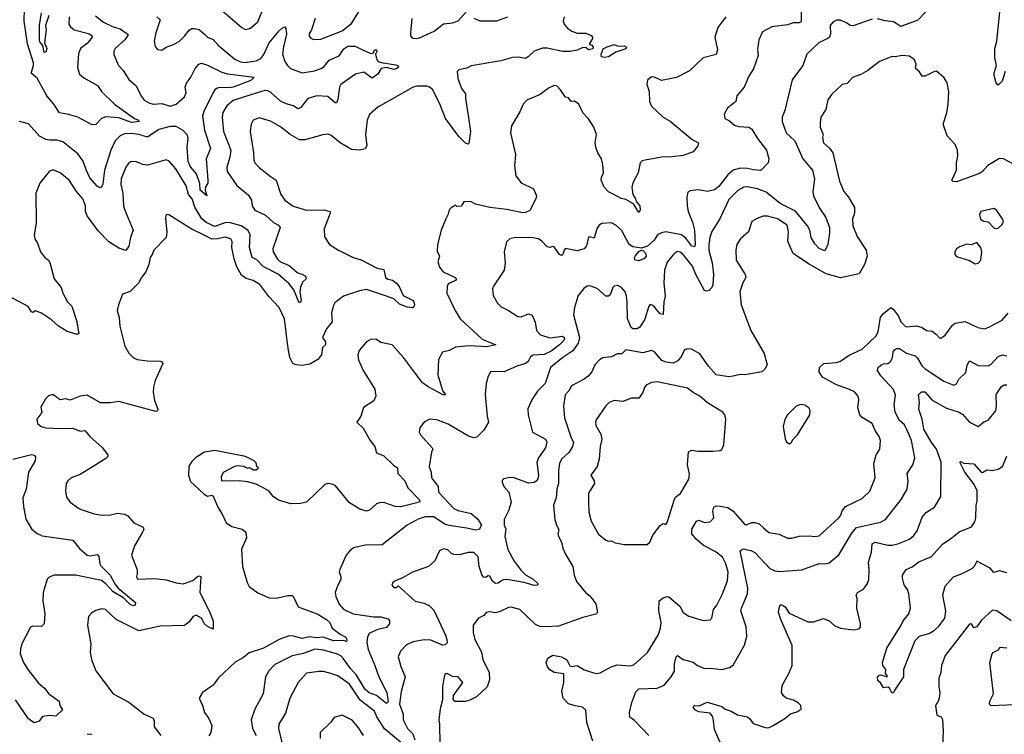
# Model space of a CAD drawing. Extents: x 1954683 to 2060285, y 904798 to 1016299.
# Tile 4 of 256: x 1958903 to 1965778, y 909893 to 914886. Entities that reach past the tile are written whole.
import ezdxf

# ---------------------------------------------------------------- set-up
doc = ezdxf.new("R2010")
doc.units = 0

msp = doc.modelspace()

# ---------------------------------------------------------------- linework, layer by layer
at = {"layer": '0CON10XD'}
for points in [[(1959247.8, 914905), (1959247.1, 914855), (1959257.8, 914835), (1959282.9, 914815), (1959385, 914789.2), (1959406.9, 914775), (1959410.6, 914765), (1959377, 914723), (1959327.3, 914685), (1959312.9, 914647.1), (1959307, 914553), (1959322.2, 914505), (1959350.7, 914480.7), (1959445.9, 914425.9), (1959474.7, 914384.7), (1959565.3, 914295.3), (1959704, 914195), (1959732.5, 914185), (1959737.5, 914175), (1959685, 914168.8), (1959595, 914199.4), (1959505, 914207.2), (1959474.7, 914195.3), (1959435, 914153.3), (1959410.4, 914150.4), (1959310, 914205), (1959245, 914224.3), (1959181.2, 914235), (1959142.9, 914295), (1959093.6, 914353.6), (1959025, 914477.8), (1958983.3, 914513.3), (1959000, 914565), (1959000, 914585), (1958957.3, 914717.3), (1958933.7, 914875), (1958936.7, 914965)], [(1960291.3, 914971.3), (1960455, 914831.2), (1960475, 914820), (1960485, 914816.7), (1960515, 914826.2), (1960565, 914871.2), (1960601.7, 914958.3)], [(1964358.9, 914985), (1964358.8, 914871.2), (1964346, 914864), (1964305, 914863.3), (1964265, 914849.4), (1964155, 914836.9), (1964089.7, 914800.3), (1964064.2, 914745), (1964054.4, 914675), (1964058.1, 914635), (1964026.8, 914543.2), (1963995, 914491.2), (1963961.4, 914415), (1963911.2, 914355), (1963903.3, 914315), (1963845, 914267.5), (1963822, 914225), (1963826.7, 914195), (1963858.8, 914178.8), (1963895, 914148), (1963925, 914139.4), (1963995, 914134.3), (1964015, 914121.4), (1964055.6, 914055), (1964116.9, 913975), (1964132.7, 913915), (1964129.6, 913885), (1964076.9, 913833.1), (1964026.5, 913836.5), (1963985, 913847.1), (1963935, 913847.8), (1963885, 913833.8), (1963846.8, 913803.2), (1963785, 913721.5), (1963755, 913697.5), (1963705.4, 913684.6), (1963642.3, 913697.7), (1963585, 913690.8), (1963568.6, 913681.4), (1963560.6, 913645), (1963562.5, 913585), (1963569.5, 913545), (1963601.3, 913471.3), (1963614.6, 913414.6), (1963620.3, 913315), (1963615, 913298.1), (1963595, 913304.7), (1963555, 913360), (1963525, 913382.9), (1963415, 913403.2), (1963385, 913397.8), (1963357.1, 913382.9), (1963332.5, 913345), (1963286.6, 913303.4), (1963245, 913290.4), (1963185, 913298.7), (1963158.2, 913315), (1963104.3, 913415), (1963065, 913450.8), (1963035, 913465.8), (1962968.8, 913461.2), (1962949.5, 913450.5), (1962932.5, 913425), (1962915, 913360), (1962885, 913368.8), (1962874.2, 913365.8), (1962860, 913305), (1962845, 913286), (1962795, 913272.2), (1962715, 913288.1), (1962705, 913276.2), (1962695.4, 913245), (1962685, 913238.5), (1962671.6, 913245), (1962635, 913298.1), (1962625, 913300.6), (1962605, 913293.3), (1962585, 913298.1), (1962549.1, 913339.1), (1962525, 913354.4), (1962485, 913361.1), (1962365, 913363.8), (1962325, 913353.8), (1962303.3, 913335), (1962286, 913265), (1962292.9, 913185), (1962285.6, 913135), (1962210.8, 913025), (1962204.2, 913005), (1962208.3, 912958.3), (1962239.2, 912905), (1962265, 912879.4), (1962316, 912855), (1962381.7, 912811.7), (1962405, 912810.8), (1962455, 912831.4), (1962480.9, 912820.9), (1962502.4, 912772.4), (1962511.4, 912715), (1962539.2, 912685), (1962605, 912662.7), (1962693.8, 912673.8), (1962705, 912666.7), (1962707.4, 912657.4), (1962702.7, 912645), (1962671.8, 912615), (1962615, 912569.5), (1962565, 912547.8), (1962487.2, 912542.8), (1962470.3, 912529.7), (1962452.7, 912497.3), (1962435, 912483.3), (1962375, 912466.5), (1962285, 912426.9), (1962192.3, 912427.7), (1962173.8, 912395), (1962161.2, 912345), (1962153.1, 912266.9), (1962167.8, 912115), (1962177.5, 912075), (1962145, 912017.8), (1962095, 911970.2), (1962075, 911965.3), (1962036.4, 911976.4), (1961895, 912060), (1961815, 912090.8), (1961765, 912095.8), (1961726.7, 912075), (1961696, 912034), (1961692.5, 912005), (1961702.5, 911985), (1961782.9, 911895), (1961786.9, 911885), (1961779.4, 911865), (1961761.7, 911761.7), (1961776.5, 911725), (1961777.7, 911685), (1961824.2, 911625), (1961828.2, 911585), (1961935, 911472), (1961965, 911455.9), (1962055, 911435.6), (1962098.8, 911398.8), (1962127.1, 911355), (1962111.2, 911325), (1962085, 911320), (1962025.8, 911334.2), (1961901.2, 911351.2), (1961875, 911360), (1961795, 911411.6), (1961735, 911413.3), (1961684.3, 911395.7), (1961608.6, 911355), (1961435, 911216.9), (1961315, 911214.3), (1961234.2, 911195.8), (1961205, 911173.3), (1961183.8, 911145), (1961138, 911045), (1961134, 911025), (1961145.7, 910995), (1961145.6, 910975), (1961123.5, 910935), (1961106.9, 910885), (1961111.5, 910855), (1961135, 910802.5), (1961165, 910767.5), (1961232, 910735), (1961375, 910713.3), (1961425, 910713.6), (1961475, 910700), (1961485.6, 910685), (1961485.6, 910664.4), (1961465, 910638.9), (1961405, 910624.6), (1961345, 910599.4), (1961331.5, 910575), (1961326, 910535), (1961335.3, 910485), (1961383.6, 910375), (1961410.3, 910295), (1961466.1, 910185), (1961475, 910120), (1961465, 910109.4), (1961395, 910165.4), (1961343.1, 910183.1), (1961315, 910206.9), (1961255, 910306.8), (1961212.2, 910352.2), (1961165, 910421.6), (1961145, 910441.6), (1961115.2, 910455.2), (1961025, 910480.4), (1960965, 910487.5), (1960885, 910458.7), (1960805, 910442.3), (1960685, 910381.1), (1960642.1, 910337.9), (1960618.9, 910295), (1960602.2, 910175), (1960545, 910070), (1960520, 909995), (1960527.9, 909935), (1960554.4, 909885)], [(1960965.6, 914895), (1960940, 914815), (1960923.4, 914786.6), (1960925, 914771.2), (1960935, 914757.1), (1960955, 914748.6), (1961005, 914750.8), (1961155, 914808.6), (1961220.2, 914859.8), (1961295, 914978)], [(1965782.5, 914525), (1965762.8, 914457.2), (1965735, 914427.5), (1965721.2, 914445), (1965707, 914497), (1965706.7, 914515), (1965722.5, 914565), (1965712.1, 914622.1), (1965711.5, 914685), (1965725.4, 914735), (1965750, 914985)], [(1959860, 914905), (1959884, 914885), (1959852.9, 914795), (1959842.5, 914735), (1959848.3, 914698.3), (1959865, 914677.5), (1959895, 914672.5), (1959925.8, 914694.2), (1959977.9, 914712.1), (1960016.4, 914733.6), (1960055, 914770), (1960087.4, 914812.6), (1960105, 914823.5), (1960125, 914825.4), (1960157.5, 914817.5), (1960194.6, 914785), (1960215, 914764.7), (1960255, 914746.9), (1960292.9, 914702.9), (1960405, 914609.2), (1960445, 914590.9), (1960475, 914585.9), (1960555, 914599.3), (1960586.2, 914613.8), (1960607.6, 914642.4), (1960645, 914724.6), (1960715, 914808.1), (1960735, 914827.1), (1960755, 914836), (1960762, 914825), (1960767.1, 914785), (1960744.7, 914695.3), (1960738.9, 914645), (1960754.6, 914595), (1960772.5, 914565), (1960794.7, 914544.7), (1960875, 914513.9), (1960962.4, 914527.6), (1961012.3, 914547.7), (1961029.9, 914560.1), (1961065, 914602.2), (1961135, 914633.5), (1961167.2, 914682.8), (1961195, 914701.6), (1961245, 914700.8), (1961296.5, 914675), (1961355, 914648.8), (1961372.5, 914655), (1961380, 914675), (1961395, 914676.2), (1961397, 914663), (1961386.7, 914645), (1961396.2, 914605), (1961406, 914595), (1961426.1, 914586.1), (1961530.6, 914570.6), (1961544.3, 914565), (1961547.5, 914555), (1961536.1, 914543.9), (1961515, 914537.5), (1961465, 914553.1), (1961427.5, 914545), (1961403.3, 914505), (1961365, 914478), (1961305, 914520), (1961248, 914505), (1961145, 914434.2), (1961136.7, 914415), (1961125, 914327.5), (1961115, 914306.2), (1961105, 914304), (1961055, 914350.5), (1960977.5, 914355), (1960915.8, 914335), (1960865, 914269.4), (1960845, 914263.5), (1960814.7, 914284.7), (1960765, 914298.2), (1960725, 914317.2), (1960655, 914378.5), (1960635, 914389.3), (1960615, 914391.1), (1960525, 914363.2), (1960395, 914321.1), (1960350, 914285), (1960322.1, 914237.9), (1960318.2, 914205), (1960327.1, 914105), (1960376.7, 913975), (1960370.8, 913925), (1960349.1, 913855), (1960352.9, 913825), (1960418.7, 913728.7), (1960500.2, 913660.2), (1960522.7, 913625), (1960527.3, 913585), (1960544.3, 913554.3), (1960619.9, 913519.9), (1960675, 913468.5), (1960709.5, 913449.5), (1960721.9, 913435), (1960671.5, 913285), (1960673.8, 913265), (1960703.8, 913213.8), (1960724.7, 913194.7), (1960785, 913168.5), (1960840.8, 913120.8), (1960883.9, 913103.9), (1960898.8, 913095), (1960903.6, 913076.4), (1960878.8, 913051.2), (1960863.6, 913016.4), (1960860, 912985), (1960867.5, 912925), (1960865, 912913.3), (1960855, 912908.8), (1960817.8, 912997.8), (1960785, 913040), (1960707.2, 913107.2), (1960602.8, 913162.8), (1960558.9, 913208.9), (1960525.4, 913225.4), (1960507.1, 913295), (1960512.8, 913385), (1960497.3, 913415), (1960449.6, 913445), (1960365, 913468.1), (1960335, 913467.1), (1960265, 913441.5), (1960205, 913469.4), (1960174.9, 913494.9), (1960126.8, 913576.8), (1960106.6, 913635), (1960082.8, 913665), (1960065, 913725.6), (1959993.8, 913845), (1959948.1, 913898.1), (1959925, 913906.9), (1959795, 913868.8), (1959760, 913875), (1959715, 913894.4), (1959677.9, 913892.1), (1959660.6, 913879.4), (1959645, 913855.8), (1959612.2, 913775), (1959609.1, 913735), (1959623.1, 913675), (1959628.9, 913585), (1959636.5, 913555), (1959695.6, 913415), (1959677.1, 913365), (1959665, 913303.3), (1959645, 913274), (1959595, 913290), (1959525, 913333.3), (1959451.3, 913411.3), (1959374.4, 913515), (1959362.9, 913545), (1959362.7, 913585), (1959344.4, 913635), (1959299.4, 913685), (1959249.2, 913765), (1959187, 913817), (1959135, 913836.2), (1959110, 913825), (1959043.3, 913745), (1959016.2, 913675), (1959018.6, 913465), (1959003.4, 913383.4), (1959008.6, 913355), (1959028, 913325), (1959048, 913265), (1959075.8, 913225.8), (1959105, 913206.2), (1959115, 913190), (1959143.1, 913075), (1959191.9, 913015), (1959204.2, 912975), (1959237.1, 912915), (1959266.7, 912885), (1959299.2, 912785), (1959316.4, 912693.6), (1959305, 912687.5), (1959235, 912708), (1959174.6, 912744.6), (1959125, 912788), (1959055, 912835.8), (1959015, 912852.5), (1958995, 912841.4), (1958985, 912844.3), (1958962.6, 912882.6), (1958827.5, 912955)], [(1959433.1, 914913.1), (1959489.1, 914869.1), (1959556.7, 914836.7), (1959605, 914822.9), (1959657.8, 914785), (1959659.5, 914775), (1959638.5, 914745), (1959570.6, 914685), (1959561.4, 914665), (1959561.7, 914641.7), (1959592.9, 914565), (1959625, 914530), (1959665, 914469.2), (1959716.9, 914425), (1959752.4, 914352.4), (1959773.5, 914323.5), (1959804.1, 914304.1), (1959834.7, 914294.7), (1959895, 914299.5), (1959955, 914281.2), (1959995, 914296.8), (1960055, 914347.5), (1960066.1, 914375), (1960059, 914415), (1960067, 914443), (1960098.2, 914485), (1960127.8, 914545), (1960155, 914575.7), (1960171.9, 914581.9), (1960215, 914569.2), (1960315, 914520), (1960355, 914507.3), (1960540, 914485), (1960517.8, 914462.2), (1960394.2, 914415), (1960365, 914408.9), (1960305, 914411.7), (1960283, 914407), (1960266.4, 914395), (1960255, 914376.9), (1960188.3, 914245), (1960178.9, 914215), (1960193.3, 914115), (1960234.5, 913985.5), (1960205.4, 913915), (1960218, 913765), (1960215.9, 913744.1), (1960200.7, 913719.3), (1960198, 913695), (1960210, 913655), (1960163.6, 913695), (1960160.6, 913740.6), (1960138.8, 913808.8), (1960095, 913857.9), (1960080, 913895), (1960073.2, 913995), (1960080.2, 914055), (1960075, 914079.4), (1960045, 914111.8), (1959995, 914139.3), (1959955, 914139.5), (1959875, 914119.7), (1959795, 914064.6), (1959735, 914084.6), (1959685, 914090), (1959635, 914088.5), (1959606, 914074), (1959571.1, 914038.9), (1959540.9, 913975), (1959494.7, 913835), (1959483.9, 913736.1), (1959475, 913716.2), (1959465, 913710.8), (1959445, 913723.1), (1959392.2, 913782.2), (1959366.8, 913836.8), (1959347.8, 913897.8), (1959309.4, 913949.4), (1959205, 914032.2), (1959165.4, 914045.4), (1959115, 914044.5), (1959085, 914049.6), (1959041.2, 914071.2), (1958965, 914158.8), (1958902.5, 914175)], [(1959107.8, 914915), (1959084.6, 914845.4), (1959088, 914815), (1959076.9, 914725), (1959092.5, 914685), (1959085, 914658.8), (1959075, 914656), (1959066.2, 914705), (1959045, 914732.2), (1959042.5, 914745), (1959041.6, 914845), (1959056.9, 914935)], [(1963833.3, 914906.7), (1963778.7, 914831.3), (1963757.1, 914765), (1963775.6, 914675), (1963766.9, 914643.1), (1963675, 914620.6), (1963580.3, 914529.7), (1963488.8, 914481.2), (1963385, 914461.2), (1963335, 914483.8), (1963315, 914486), (1963287, 914463), (1963282.9, 914435), (1963297.1, 914385), (1963300, 914315), (1963315, 914281.2), (1963395, 914206), (1963445, 914176), (1963598.3, 914048.3), (1963642, 914025), (1963637.1, 914005), (1963605, 913963.3), (1963535, 913936.1), (1963457.9, 913927.9), (1963385, 913925.7), (1963270, 913905), (1963250, 913900), (1963236.2, 913885), (1963220.8, 913815), (1963183.1, 913746.9), (1963177.1, 913715), (1963183.8, 913663.8), (1963202.5, 913635), (1963207.1, 913615), (1963233.5, 913585), (1963234.4, 913555.6), (1963225, 913538.8), (1963188.9, 913598.9), (1963135, 913630), (1963105, 913636.7), (1963015, 913684.4), (1962984.2, 913715), (1962964.2, 913765.8), (1962966, 913785), (1962980, 913815), (1962975.6, 913875), (1962964.4, 913915), (1962939.2, 913955), (1962925.4, 913995), (1962921.2, 914028.8), (1962930, 914085), (1962912.5, 914135), (1962875, 914193.8), (1962835.7, 914235), (1962806.6, 914296.6), (1962775.8, 914315.8), (1962754.3, 914314.3), (1962735, 914340), (1962714.4, 914344.4), (1962678.1, 914395), (1962655, 914421.2), (1962634.2, 914425.8), (1962595, 914407.5), (1962536.4, 914363.6), (1962445, 914323.8), (1962418.8, 914295), (1962395, 914242.5), (1962336, 914145), (1962330.8, 914095), (1962366.1, 913943.9), (1962358, 913865), (1962367.1, 913795), (1962405, 913746.9), (1962490, 913705), (1962511.2, 913655), (1962506.7, 913635), (1962465, 913553.3), (1962435, 913538.8), (1962415, 913537.5), (1962305, 913560), (1962185, 913572.7), (1962086.8, 913596.8), (1962055, 913613.8), (1962014.1, 913615.9), (1962005, 913612.5), (1961985, 913583.3), (1961955, 913580), (1961945, 913590), (1961915, 913572.5), (1961902.3, 913557.7), (1961895, 913527.5), (1961877.5, 913495), (1961846.2, 913415), (1961819.4, 913315), (1961818.7, 913268.7), (1961834, 913235), (1961822, 913195), (1961835, 913156.7), (1961860.8, 913125), (1961944, 913085), (1961954.2, 913075), (1961945.8, 913065), (1961895, 913040), (1961887.6, 913022.4), (1961886, 912975), (1961943.6, 912853.6), (1961979.2, 912795), (1962133.4, 912653.4), (1962226.7, 912615), (1962165, 912600.9), (1962042.5, 912607.5), (1961945, 912598.6), (1961905, 912574), (1961855, 912563.3), (1961827.3, 912512.7), (1961822.9, 912405), (1961855.8, 912295), (1961876.2, 912265), (1961860, 912265), (1961755, 912320.6), (1961715, 912349.4), (1961582.9, 912525), (1961505, 912614), (1961425, 912630), (1961395, 912652.5), (1961357, 912653), (1961324.1, 912635.9), (1961273.3, 912575), (1961263.8, 912545), (1961269.5, 912509.5), (1961302.5, 912435), (1961382.5, 912305), (1961390.5, 912255), (1961376.2, 912223.8), (1961303.1, 912176.9), (1961284.3, 912115.7), (1961256.7, 912075), (1961302.2, 912032.2), (1961350.8, 911945), (1961383.8, 911905), (1961395, 911858.8), (1961445, 911838), (1961514.4, 911774.4), (1961540.8, 911755), (1961544.2, 911715), (1961592.9, 911665), (1961614, 911615), (1961692.5, 911535), (1961698.1, 911521.9), (1961694, 911516), (1961565, 911483.5), (1961525, 911484.5), (1961445, 911511.9), (1961415, 911509.4), (1961395, 911502.5), (1961345, 911460), (1961325, 911453.3), (1961277.4, 911467.4), (1961205, 911509.4), (1961135, 911600), (1961105, 911632), (1961085, 911642), (1961055, 911646), (1961035, 911638.8), (1960905, 911515.8), (1960865, 911505.7), (1960797, 911503), (1960710.3, 911530.3), (1960673.3, 911555), (1960642.5, 911595), (1960555, 911642), (1960495, 911658), (1960436.1, 911663.9), (1960315, 911662.5), (1960313.3, 911695), (1960327.5, 911725), (1960405, 911767.5), (1960425, 911772.5), (1960466.4, 911766.4), (1960495, 911752.5), (1960507, 911757), (1960535, 911740), (1960555, 911740), (1960570, 911755), (1960560, 911765), (1960555, 911790), (1960540, 911805), (1960480, 911835), (1960265.9, 911875.9), (1960194.5, 911865.5), (1960131.2, 911825), (1960105, 911798.8), (1960085, 911767.5), (1960081.2, 911705), (1960095, 911660), (1960190.7, 911570.7), (1960215, 911557.5), (1960245, 911563.3), (1960255, 911557.5), (1960290, 911475), (1960315.7, 911435.7), (1960345, 911371.2), (1960385, 911344.2), (1960457.5, 911327.5), (1960483.3, 911305), (1960486.2, 911265), (1960453.2, 911186.8), (1960459.2, 911065), (1960491.2, 910955), (1960506.7, 910926.7), (1960565, 910882.5), (1960645, 910847.1), (1960695, 910844.4), (1960775, 910862.9), (1960805, 910862), (1960815, 910853.3), (1960848, 910785), (1960985, 910732.7), (1961045, 910694.5), (1961067.9, 910675), (1961085.4, 910635.4), (1961141.9, 910591.9), (1961176.7, 910575), (1961185.4, 910565), (1961188.1, 910545), (1961185, 910541.4), (1961165, 910549.4), (1961095, 910546), (1961025, 910571.8), (1960975, 910568.3), (1960925, 910573.3), (1960875, 910562.2), (1960815, 910580), (1960785, 910581.1), (1960715.3, 910554.7), (1960605, 910495.3), (1960505, 910461.5), (1960465, 910430), (1960408.3, 910398.3)], [(1962704.2, 914905.8), (1962697.5, 914875), (1962705, 914853.8), (1962727.4, 914827.4), (1962758, 914805), (1962795, 914791.1), (1962855, 914792), (1962893.3, 914775), (1962902.5, 914765), (1962902.5, 914755), (1962880, 914715), (1962898.9, 914708.9), (1962906.9, 914695), (1962905, 914683.5), (1962874.4, 914674.4), (1962858.8, 914688.8), (1962835, 914691.4), (1962795, 914671.9), (1962746.6, 914663.4), (1962695, 914663.5), (1962586.1, 914686.1), (1962553, 914687), (1962494.6, 914665.4), (1962454.5, 914625.5), (1962435, 914615.7), (1962385, 914624.4), (1962345, 914622.5), (1962262.4, 914597.6), (1962055, 914563.3), (1962025, 914547.5), (1961970, 914535), (1961957, 914523), (1961961.9, 914475), (1961988.9, 914405), (1962016.9, 914366.9), (1962016.5, 914335), (1962034.5, 914215.5), (1962050, 914105), (1962038.6, 914021.4), (1962035, 914016.7), (1962015, 914023.8), (1961969.1, 914069.1), (1961876.3, 914196.3), (1961835, 914302.5), (1961785, 914399.4), (1961765.7, 914415), (1961745, 914421.8), (1961675, 914420.9), (1961645, 914411.5), (1961404.4, 914275.6), (1961345, 914223.3), (1961330, 914185), (1961316.9, 914085), (1961326.7, 914005), (1961315.5, 913984.5), (1961275, 913975.5), (1961219.1, 913979.1), (1961140, 914025), (1961075, 914080), (1961055, 914085.7), (1961018.9, 914081.1), (1960895, 914045.5), (1960856, 914046), (1960792.9, 914082.9), (1960725, 914137.8), (1960655, 914177.1), (1960575, 914200.8), (1960534, 914185), (1960519.2, 914155), (1960513.5, 914105), (1960536.7, 913955), (1960538.1, 913905), (1960545.8, 913885), (1960575, 913852.5), (1960651.7, 913791.7), (1960695, 913765.8), (1960727.5, 913665), (1960755, 913624), (1960813.8, 913583.8), (1960905, 913554.5), (1961026.4, 913556.4), (1961071.2, 913545), (1961072, 913535), (1961028.9, 913425), (1961030.7, 913369.3), (1961066.2, 913315), (1961130, 913275), (1961232, 913225), (1961287.6, 913207.6), (1961399.8, 913149.8), (1961445, 913141.2), (1961458, 913085), (1961473.4, 913073.4), (1961505.4, 913065.4), (1961535, 913045.8), (1961553.1, 913023.1), (1961579.7, 912959.7), (1961646.1, 912926.1), (1961655.6, 912915), (1961659.6, 912895), (1961655, 912878.8), (1961645, 912872.5), (1961608.6, 912878.6), (1961555, 912897.8), (1961515, 912935.7), (1961456.6, 912956.6), (1961325, 913000), (1961275, 912992.7), (1961165, 912954.5), (1961103, 912907), (1961091.4, 912885), (1961080.6, 912835), (1961085.5, 912775), (1961045, 912725.8), (1961017.7, 912665), (1961038.7, 912635), (1961038.5, 912615), (1961017.8, 912595), (1961009.7, 912545), (1960985, 912510.9), (1960929.9, 912480.1), (1960875, 912470.9), (1960834.7, 912474.7), (1960810.8, 912485), (1960790.5, 912525), (1960774.6, 912604.6), (1960752.2, 912795), (1960715.3, 912875.3), (1960642.2, 912952.2), (1960579.2, 913035), (1960532.9, 913062.9), (1960485, 913076.9), (1960451.1, 913101.1), (1960420.1, 913160.1), (1960400, 913215), (1960385.5, 913295), (1960386.3, 913336.3), (1960377.5, 913355), (1960335, 913367.5), (1960285.8, 913354.2), (1960245, 913352.5), (1960195, 913377.1)], [(1961641.1, 914895), (1961631.9, 914795), (1961632.2, 914772.2), (1961645, 914757.5), (1961675, 914753.6), (1961695, 914758.2), (1961798.1, 914805), (1961862.1, 914857.9), (1961925, 914863.3), (1961965, 914878.1), (1962025, 914946.2)], [(1962075, 914895.6), (1962115, 914877.3), (1962235, 914877.7), (1962312.5, 914905)], [(1964855, 914890.5), (1964722.9, 914842.9), (1964702.5, 914845), (1964676.7, 914865), (1964632.4, 914882.4), (1964605, 914881.9), (1964580.9, 914869.1), (1964562.2, 914845), (1964564.5, 914785), (1964557.5, 914765), (1964545, 914753.6), (1964485, 914726.7), (1964398.6, 914645), (1964370, 914565), (1964297.5, 914465), (1964245, 914252.5), (1964227.5, 914205), (1964225.8, 914175), (1964254.3, 914095), (1964315, 914040), (1964372.1, 913915), (1964437.8, 913835), (1964453.3, 913775), (1964440.3, 913685), (1964445, 913656), (1964488.3, 913568.3), (1964531.8, 913505), (1964556.8, 913435), (1964557.3, 913395), (1964544.4, 913315), (1964525, 913272), (1964485, 913287.1), (1964455, 913320), (1964429.1, 913365), (1964419.6, 913415), (1964404.6, 913445), (1964318.9, 913548.9), (1964212, 913602), (1964115, 913681.9), (1964055, 913703.6), (1963981.8, 913718.2), (1963958.8, 913715), (1963918.2, 913691.8), (1963855, 913629.4), (1963791.9, 913495), (1963734.7, 913405.3), (1963721.5, 913365), (1963714.6, 913315), (1963715.4, 913275), (1963737.2, 913187.2), (1963746.9, 913105), (1963743.1, 913035), (1963735, 913014.4), (1963716.5, 912995), (1963695, 912989.3), (1963683.8, 912995), (1963623.9, 913105), (1963600, 913165), (1963534.5, 913245), (1963515, 913261.2), (1963495, 913267.1), (1963474.1, 913255.9), (1963425, 913190.8), (1963405.3, 913135), (1963401.2, 913045), (1963410.4, 912955), (1963400.9, 912915), (1963395, 912826.7), (1963375, 912830.8), (1963325, 912888.1), (1963305, 912895.6), (1963295, 912883.8), (1963267.4, 912792.6), (1963233.1, 912736.9), (1963215, 912726.5), (1963185, 912725.8), (1963172.5, 912735), (1963148, 912795), (1963144.7, 912914.7), (1963141.1, 912955), (1963130.8, 912985), (1963105, 913015.8), (1963078.8, 913028.8), (1963055, 913024.2), (1963045.4, 913014.6), (1963025.4, 912964.6), (1963015, 912953.8), (1962995, 912954.2), (1962935, 913008.1), (1962885, 913027.1), (1962865, 913024), (1962842.1, 913007.9), (1962801.7, 912958.3), (1962776, 912875), (1962770, 912825), (1962810.7, 912665), (1962802, 912625), (1962765, 912571.5), (1962695.5, 912525), (1962610.4, 912455), (1962573.1, 912345), (1962518.3, 912291.7), (1962482.5, 912235), (1962452.1, 912167.9), (1962454.5, 912124.5), (1962484.4, 912005), (1962575, 911954.3)], [(1965229.3, 914940.7), (1965175, 914883.6), (1965055, 914838.8), (1965005, 914871.1), (1964945, 914876.9), (1964891.7, 914891.7)], [(1962985, 914622.5), (1962965, 914627.5), (1962963.1, 914645), (1962977.8, 914682.2), (1963005, 914696.2), (1963055, 914713.3), (1963081.7, 914701.7), (1963125, 914702.5), (1963140, 914695), (1963135, 914683.3), (1963065, 914660), (1963015, 914627.5), (1962985, 914622.5)], [(1965855, 913868.7), (1965773, 913913), (1965745, 913916.5), (1965662.7, 913867.3), (1965625.8, 913825), (1965605, 913812.5), (1965445, 913753.8), (1965420, 913755), (1965411.2, 913765), (1965444, 913835), (1965444, 913856), (1965442.9, 913885), (1965452.9, 913935), (1965450.8, 913975), (1965434, 914015), (1965378.8, 914075), (1965350, 914155), (1965376, 914235), (1965386, 914295), (1965390, 914385), (1965379.2, 914445), (1965358.6, 914478.6), (1965305, 914526), (1965285, 914522), (1965225, 914491.2), (1965205, 914492.5), (1965185, 914522.5), (1965156.7, 914545), (1965161.2, 914575), (1965151.2, 914605), (1965115, 914632), (1965065, 914636), (1965016.1, 914626.1), (1964995, 914628), (1964905.6, 914594.4), (1964825, 914531.2), (1964775, 914503.8), (1964717, 914483), (1964679.7, 914440.3), (1964645, 914432.5), (1964573.7, 914366.3), (1964544.5, 914325.5), (1964531.7, 914258.3), (1964496.2, 914205), (1964491.2, 914165), (1964491.2, 914135), (1964513.3, 914085), (1964508.8, 914065), (1964514.3, 914025), (1964557.7, 913987.7), (1964580, 913955), (1964626.8, 913756.8), (1964656.3, 913686.3), (1964690.6, 913645), (1964732.5, 913575), (1964732.5, 913535), (1964716.9, 913495), (1964719.4, 913445), (1964750.2, 913370.2), (1964812.9, 913275), (1964820, 913235), (1964801.4, 913175), (1964765, 913110), (1964633.2, 913083.2), (1964535, 913109.5), (1964410.4, 913180.4), (1964303.4, 913253.4), (1964285.6, 913295), (1964267.2, 913337.2), (1964271.1, 913405), (1964261.3, 913451.3), (1964195, 913494.4), (1964125, 913514.2), (1964095, 913512.5), (1964051.9, 913498.1), (1964014.3, 913475.7), (1963992, 913405), (1963935, 913354.2), (1963911.1, 913315), (1963903.5, 913275), (1963906, 913206), (1963968.6, 913105), (1963974.2, 913085), (1963953.2, 913046.8), (1963931.4, 912985), (1963939.4, 912895), (1964007.5, 912715), (1964102, 912555), (1964121.2, 912475), (1964106.2, 912445), (1964084.1, 912425.9), (1963965, 912404.2), (1963935, 912407.5), (1963885, 912395.6), (1963855, 912390.6), (1963765, 912404), (1963712, 912465), (1963650.9, 912550.9), (1963593.2, 912583.2), (1963565, 912585.6), (1963545, 912578.6), (1963523.6, 912535), (1963497.7, 912502.3), (1963465, 912487.3), (1963416.3, 912493.7), (1963386.7, 912505), (1963335, 912565.6), (1963315, 912574.5), (1963255, 912559.6), (1963135, 912578.6), (1963107.7, 912552.3), (1963075, 912552.2), (1963035, 912530), (1962975, 912523.8), (1962951.1, 912508.9), (1962919.4, 912475), (1962897.5, 912425), (1962872.5, 912395), (1962845.4, 912374.6), (1962755, 912327.5), (1962736.6, 912293.4), (1962712, 912265), (1962700, 912185), (1962706.7, 912105), (1962753.8, 911965), (1962768.8, 911935), (1962763.3, 911905), (1962738.9, 911865), (1962685.3, 911814.7), (1962671.5, 911785), (1962664.6, 911735.4), (1962666.2, 911645), (1962654.5, 911605), (1962649.1, 911545), (1962629.4, 911495), (1962640.6, 911395), (1962651.1, 911355), (1962667.5, 911325), (1962661.2, 911295), (1962666.2, 911275), (1962687.1, 911235), (1962695.6, 911195), (1962717, 911147), (1962765.5, 911065), (1962775.5, 911005), (1962791.2, 910961.2), (1962855, 910882), (1962885, 910860), (1962926, 910805), (1962937.1, 910745), (1962925, 910733.5), (1962835, 910709.1), (1962665, 910648.6), (1962574.2, 910644.2), (1962535.8, 910645.8), (1962505, 910661.2), (1962395.8, 910765), (1962335, 910781.4), (1962315, 910779.4), (1962258.7, 910751.3), (1962225, 910742), (1962185, 910748), (1962160, 910745), (1962145, 910723.3), (1962106.2, 910705), (1962069.2, 910655), (1962068.6, 910605), (1962081.4, 910555), (1962127, 910467), (1962137.5, 910415), (1962181.2, 910325), (1962183.8, 910275), (1962166.2, 910225), (1962093.8, 910156.2), (1962047.1, 910132.9), (1962013.6, 910123.6), (1961943.6, 910123.6), (1961930, 910135), (1961933.3, 910165), (1961996.7, 910255), (1961965, 910293.8), (1961925, 910296.7), (1961893.3, 910316.7), (1961875, 910316.7), (1961866, 910295), (1961856, 910225), (1961855.9, 910134.1), (1961838.8, 910071.2), (1961828.9, 909995), (1961834.4, 909965), (1961836.5, 909825)], [(1960195, 913377.1), (1960101.4, 913425), (1959945, 913522.5), (1959930, 913525), (1959923, 913517), (1959921.2, 913498.8), (1959931.7, 913401.7), (1959927.1, 913365), (1959839.4, 913275), (1959828.5, 913245), (1959813.3, 913225), (1959805.4, 913175), (1959783.8, 913125), (1959753.3, 913085), (1959732.9, 913045), (1959675, 912986.2), (1959622.3, 912967.7), (1959593.3, 912895), (1959584, 912855), (1959598.6, 912805), (1959602.9, 912745), (1959637.5, 912605), (1959665.5, 912555.5), (1959695, 912526), (1959723, 912513), (1959795, 912502.5), (1959885, 912500), (1959896.7, 912496.7), (1959904, 912485), (1959850, 912365), (1959838, 912318), (1959835.7, 912285), (1959845.8, 912225), (1959867.5, 912165), (1959865, 912152.5), (1959855, 912148), (1959595, 912219.4), (1959535, 912209.5), (1959468.3, 912208.3), (1959375, 912263.8), (1959325, 912256.7), (1959255, 912226.7), (1959225, 912236.7), (1959185, 912231.2), (1959135, 912268), (1959105, 912259.2), (1959082.8, 912237.2), (1959051.9, 912178.1), (1959058.9, 912141.1), (1959023.3, 912095), (1959026.7, 912065), (1959053.3, 912045), (1959085, 912034.4), (1959185, 912029.4), (1959275, 912032.5), (1959325, 912011.2), (1959357.5, 912015), (1959392.5, 911975), (1959478.2, 911898.2), (1959518.8, 911845), (1959518, 911835), (1959505, 911820), (1959435, 911777.1), (1959325, 911708.6), (1959263.8, 911685), (1959238.8, 911665), (1959228, 911645), (1959222.5, 911595), (1959229.5, 911549.5), (1959255.9, 911515.9), (1959313, 911473), (1959332.5, 911465), (1959424.4, 911434.4), (1959465, 911427.5), (1959525, 911424.4), (1959588, 911438), (1959635, 911432.2), (1959658.8, 911418.8), (1959701.1, 911371.1), (1959765, 911341.2), (1959769.2, 911325), (1959761.9, 911305), (1959705, 911211.2), (1959684.4, 911145), (1959722.7, 911042.7), (1959724.2, 911015), (1959718, 910995), (1959725, 910976.7), (1959845, 910982.5), (1959925, 910973.3), (1959995, 910951.8), (1960045, 910945.5), (1960111.8, 910968.2), (1960144.2, 910995), (1960155, 911000), (1960168.8, 910995), (1960161.5, 910885), (1960226.7, 910755), (1960254.2, 910685), (1960255, 910627.5), (1960215, 910645.6), (1960194.7, 910664.7), (1960172, 910705), (1960135, 910726), (1960114.5, 910715.5), (1960085, 910676.2), (1960055, 910653.8), (1959885, 910648.2), (1959735, 910616.7), (1959576.1, 910696.1), (1959502.5, 910765), (1959475, 910770), (1959435, 910758), (1959407.7, 910742.3), (1959384.1, 910715.9), (1959376.2, 910655), (1959401.2, 910525), (1959396.2, 910465), (1959403.8, 910415), (1959435.7, 910335.7), (1959556.2, 910175), (1959665, 910118.6), (1959773.4, 910033.4), (1959835.7, 910005.7), (1959842, 909985), (1959842, 909945), (1959889.4, 909885)], [(1965715, 913426.2), (1965735, 913430), (1965763.3, 913455), (1965771.2, 913475), (1965765.7, 913495.7), (1965723.3, 913555), (1965704, 913566), (1965613.3, 913545), (1965604, 913525), (1965611.7, 913491.7), (1965635, 913478.8), (1965665, 913473.3), (1965705, 913431.2), (1965715, 913426.2)], [(1965575, 913180), (1965595, 913184), (1965613.8, 913205), (1965620, 913265), (1965613.3, 913295), (1965585, 913330), (1965546.7, 913313.3), (1965515, 913316.7), (1965465, 913300), (1965443.3, 913285), (1965432.5, 913265), (1965432.5, 913245), (1965445, 913232.5), (1965535, 913203.3), (1965575, 913180)], [(1963225, 913202.1), (1963201.9, 913205), (1963196.2, 913216.2), (1963199.4, 913235), (1963225, 913267.1), (1963245, 913275.7), (1963255, 913273.5), (1963272.1, 913255), (1963276.8, 913233.2), (1963265, 913218.2), (1963225, 913202.1)], [(1962905.8, 909845), (1962861.9, 909975), (1962855, 910062.5), (1962833.9, 910083.9), (1962782, 910092), (1962735, 910106.2), (1962698.8, 910145), (1962688, 910195), (1962703.3, 910255), (1962702.5, 910315), (1962635, 910326.2), (1962605, 910343.8), (1962588, 910365), (1962580, 910395), (1962591.2, 910425), (1962625, 910446), (1962685, 910434.2), (1962722.7, 910412.7), (1962745, 910372.5), (1962755, 910367.5), (1962795, 910373.3), (1962843.4, 910343.4), (1962925, 910318.6), (1962956.6, 910323.4), (1963033.3, 910365), (1963075, 910378.6), (1963165, 910372.7), (1963191.8, 910378.2), (1963285.7, 910465), (1963361.5, 910585), (1963377.5, 910635), (1963382.5, 910675), (1963365.7, 910755), (1963368, 910825), (1963395, 910846), (1963425, 910856), (1963435, 910853.8), (1963512.5, 910787.5), (1963534.7, 910744.7), (1963575, 910719.4), (1963675, 910688.8), (1963725, 910692.5), (1963736.7, 910705), (1963748, 910765), (1963770, 910795), (1963809.4, 910875), (1963844.5, 910965), (1963848.9, 911025), (1963833.1, 911085), (1963809.9, 911129.9), (1963765, 911166.1), (1963675, 911215.5), (1963627.4, 911257.4), (1963595.7, 911295), (1963595, 911326.7), (1963628, 911382), (1963645, 911388.8), (1963685, 911373.1), (1963725, 911377.5), (1963748.6, 911405), (1963743.2, 911453.2), (1963750.3, 911479.7), (1963765, 911489.2), (1963795, 911488.1), (1963845, 911478.1), (1963882, 911455), (1963965, 911358.8), (1963975, 911356.2), (1964015, 911372.9), (1964035, 911374.3), (1964065, 911362.9), (1964095.6, 911335), (1964133.9, 911303.9), (1964205, 911292.2), (1964265, 911264.4), (1964295, 911264.4), (1964345, 911278.5), (1964415, 911280), (1964454.5, 911274.5), (1964485, 911281.1), (1964621.4, 911405), (1964635.6, 911425), (1964645.7, 911455), (1964668, 911485), (1964785, 911540), (1964838.2, 911591.8), (1964877.1, 911685), (1964867.5, 911785), (1964883.4, 911846.6), (1964908, 911885), (1964912.5, 911945), (1964902.9, 911975), (1964875.7, 912015), (1964854.3, 912064.3), (1964785, 912106), (1964769.2, 912125), (1964755.5, 912175), (1964761.9, 912231.9), (1964756.9, 912255), (1964732.5, 912285), (1964697.5, 912302.5), (1964605, 912335.8), (1964508.3, 912388.3), (1964486.2, 912425), (1964487.5, 912455), (1964517.5, 912485), (1964605, 912491.9), (1964635, 912501.4), (1964695, 912542.5), (1964786.4, 912583.6), (1964881.2, 912675), (1964898, 912705), (1964912.8, 912807.2), (1964935, 912834.3), (1964985, 912876.2), (1965005, 912862), (1965037.9, 912815), (1965055.6, 912775), (1965085, 912744.2), (1965095, 912739.4), (1965165, 912747.5), (1965205, 912735.6), (1965235, 912715.6), (1965275, 912708.8), (1965305, 912687.5), (1965324.2, 912664.2), (1965335, 912661.2), (1965365, 912681.2), (1965415, 912751.4), (1965435, 912766.5), (1965505, 912777.1), (1965593.9, 912736.1), (1965642.7, 912727.3), (1965675, 912739.2), (1965763.4, 912786.6), (1965805.6, 912835)], [(1963295, 909884), (1963195, 909990.6), (1963162.1, 910012.1), (1963161.1, 910045), (1963177.4, 910115), (1963205, 910189.6), (1963225, 910211.1), (1963355, 910216.2), (1963403.1, 910236.9), (1963452.2, 910295), (1963476.2, 910333.8), (1963474.6, 910385), (1963486.1, 910433.9), (1963495, 910443.3), (1963536, 910415), (1963605, 910398.2), (1963635, 910373.3), (1963685, 910352.3), (1963726.4, 910356.4), (1963805, 910345.7), (1963858.8, 910361.2), (1963884, 910376), (1963964.2, 910515), (1963980.9, 910579.1), (1963975, 910643.3), (1963939.3, 910755), (1963942.3, 910775), (1963983.8, 910875), (1963986, 910914), (1963933.3, 911175), (1963955, 911188.4), (1964008.1, 911178.1), (1964035, 911163.5), (1964072.9, 911122.9), (1964141.1, 911051.1), (1964175, 911035.4), (1964205, 911031.1), (1964365, 911042.9), (1964485, 911087.5), (1964525, 911084.2), (1964555, 911091.4), (1964623, 911147), (1964712.3, 911297.7), (1964745, 911338.2), (1964913.3, 911375), (1964948.6, 911395), (1965056.5, 911535), (1965100, 911605), (1965106.4, 911665), (1965098.6, 911715), (1965140, 911775), (1965153.5, 911825), (1965128.7, 911945), (1965114.4, 911985.6), (1965080, 912055), (1965045, 912086), (1965014.5, 912145), (1965008.6, 912195), (1965018.2, 912261.8), (1965005, 912302), (1964915, 912398.9), (1964892.2, 912435), (1964897.3, 912455), (1964915, 912473.1), (1964935, 912481.6), (1964965, 912483.6), (1964982.3, 912497.7), (1964996.1, 912523.9), (1965001.8, 912565), (1965010.2, 912579.8), (1965025, 912587.8), (1965045, 912588), (1965095, 912557.3), (1965155, 912537.3), (1965170.9, 912520.8), (1965203.3, 912465), (1965225, 912446), (1965355, 912359.6), (1965425, 912333.3), (1965445, 912342.5), (1965459.4, 912375), (1965508, 912422), (1965518.6, 912471.4), (1965535, 912503.3), (1965595, 912469.5), (1965665, 912467.7), (1965685, 912478.5), (1965735, 912532.9), (1965765, 912544.3), (1965795, 912536.5)], [(1963125, 911218.8), (1963285, 911220), (1963303.3, 911235), (1963323.8, 911285), (1963375, 911352), (1963395, 911366.7), (1963415, 911360), (1963425, 911373.3), (1963475, 911536.7), (1963485, 911553.3), (1963518, 911575), (1963576.2, 911675), (1963580.7, 911710.7), (1963566.2, 911775), (1963572.9, 911867.1), (1963595, 911878), (1963635, 911870.8), (1963745, 911872.5), (1963795, 911876.7), (1963806.4, 911883.6), (1963820, 911915), (1963834, 912095), (1963826.2, 912125), (1963813.3, 912145), (1963705, 912210), (1963652.5, 912255), (1963605, 912280.6), (1963565, 912311.9), (1963355, 912356.5), (1963315, 912352.2), (1963277.8, 912332.2), (1963264.7, 912315.3), (1963255, 912282), (1963225, 912242), (1963175, 912241.2), (1963115, 912218.8), (1963054.2, 912225.8), (1963018.3, 912211.7), (1962995, 912188.8), (1962929.3, 912090.7), (1962923.3, 912075), (1962925, 912050), (1962960.3, 911990.3), (1962968.1, 911955), (1962955.6, 911905), (1962949.4, 911815), (1962935.7, 911765), (1962890, 911705), (1962913.3, 911665), (1962916.1, 911646.1), (1962875, 911577.5), (1962874.4, 911515.6), (1962878.1, 911445), (1962893.3, 911383.3), (1962945, 911292.5), (1962995, 911249.4), (1963015, 911243.1), (1963035, 911245.8), (1963061.2, 911231.2), (1963125, 911218.8)], [(1963794.6, 909835), (1963755, 909927.5), (1963748.2, 909988.2), (1963742.7, 910015), (1963725, 910040.6), (1963645, 910049.5), (1963621.7, 910061.7), (1963607.7, 910077.7), (1963606, 910085), (1963615, 910094), (1963647, 910093), (1963702.7, 910117.3), (1963805, 910088), (1963829.4, 910069.4), (1963871.2, 910055), (1963915, 910029.2), (1963985, 910014.4), (1964002, 910002), (1964025, 909969.4), (1964115, 909938.1), (1964135, 909940), (1964165, 909954.3), (1964245.8, 910004.2), (1964283.9, 910036.1), (1964335, 910053.3), (1964358.3, 910071.7), (1964356.7, 910095), (1964340.5, 910110.5), (1964305, 910131.2), (1964255, 910146.7), (1964235, 910162.5), (1964221.2, 910185), (1964226.2, 910235), (1964272.7, 910317.3), (1964296, 910375), (1964296.1, 910513.9), (1964218, 910695), (1964201.4, 910745), (1964205.6, 910774.4), (1964211.7, 910798.3), (1964225, 910798.1), (1964246.9, 910785), (1964275, 910740), (1964405, 910679.5), (1964445, 910679.5), (1964515, 910702.5), (1964555, 910685.8), (1964595, 910650.8), (1964635, 910635.8), (1964725, 910624), (1964765, 910631.2), (1964773.8, 910645), (1964774.2, 910665), (1964748.2, 910775), (1964749.2, 910845), (1964744.1, 910865.9), (1964753.3, 910885), (1964795, 910906.7), (1964823.2, 910946.8), (1964830.8, 910975), (1964834.3, 911045.7), (1964830, 911095), (1964850, 911165), (1964855.5, 911224.5), (1964875, 911235.5), (1964965, 911214.6), (1964995, 911215.4), (1965035, 911224.6), (1965115, 911255.7), (1965145, 911281.4), (1965168.6, 911315), (1965205, 911411.2), (1965235, 911444.2), (1965289.7, 911480.3), (1965335.4, 911554.6), (1965336.4, 911795), (1965303.8, 911885), (1965266.2, 911936.2), (1965216.1, 912025), (1965204.6, 912095), (1965181.5, 912165), (1965184.5, 912215), (1965178.2, 912265), (1965198.6, 912285), (1965222.5, 912285), (1965275, 912228.7), (1965375, 912170.9), (1965461.4, 912145), (1965485, 912129.5), (1965534.7, 912074.7), (1965595, 912043.8), (1965635, 912076.2), (1965665, 912087.5), (1965717.4, 912152.6), (1965723.1, 912185), (1965721.8, 912268.2), (1965757.6, 912322.4), (1965775.5, 912334.5), (1965795, 912335.5)], [(1964275, 911922.5), (1964289.3, 911930.7), (1964304, 911956), (1964334.1, 911985.9), (1964420, 912125), (1964422.5, 912155), (1964412.5, 912175), (1964385, 912192.5), (1964355, 912196.7), (1964325, 912186.2), (1964263.8, 912125), (1964246.1, 912093.9), (1964233.8, 912045), (1964247, 911957), (1964257, 911937), (1964275, 911922.5)], [(1962575, 911954.3), (1962583.1, 911935), (1962575.3, 911895), (1962525.3, 911825), (1962513.1, 911795), (1962525.4, 911705), (1962520.8, 911679.2), (1962508.5, 911661.5), (1962495, 911652.7), (1962455, 911647.9), (1962355, 911685.6), (1962325, 911687.1), (1962282.9, 911677.1), (1962273, 911667), (1962271.2, 911655), (1962283.8, 911625), (1962318.8, 911585), (1962334.3, 911515), (1962317.1, 911455), (1962285.6, 911395), (1962285.6, 911355), (1962298, 911328), (1962291.1, 911275), (1962311.8, 911185), (1962355, 911102.5), (1962405, 911036.7), (1962435, 911008.1), (1962487.6, 910977.6), (1962523.8, 910945), (1962515.5, 910934.5), (1962495, 910932.5), (1962425, 910953.8), (1962304.7, 910975.3), (1962278.1, 910971.9), (1962262.5, 910962.5), (1962245, 910949.1), (1962225, 910947.3), (1962205, 910963.5), (1962185, 910998.8), (1962175, 911000), (1962155, 910989.2), (1962141.9, 910991.9), (1962129.5, 911009.5), (1962111.4, 911065), (1962103.7, 911133.7), (1962075, 911162.5), (1962035, 911164.2), (1961975, 911146.7), (1961935, 911148.8), (1961917.7, 911157.7), (1961893.2, 911183.2), (1961865, 911188.6), (1961833.8, 911175), (1961801.2, 911105), (1961756.7, 911065), (1961645, 911026), (1961581.2, 910988.8), (1961510.7, 910959.3), (1961502.5, 910935), (1961515, 910920), (1961535, 910920), (1961545, 910930), (1961664.5, 910824.5), (1961725, 910809.2), (1961762.7, 910792.7), (1961795, 910760), (1961875.3, 910585.3), (1961886.2, 910555), (1961887.1, 910532.9), (1961875, 910518.9), (1961855, 910517.3), (1961775, 910551.2), (1961726.7, 910553.3), (1961650.2, 910539.8), (1961605, 910518.8), (1961561.2, 910475), (1961545.8, 910435), (1961563.9, 910366.1), (1961594.4, 910295), (1961567.8, 910192.2), (1961554.4, 910105), (1961580.8, 910035), (1961581.1, 909995), (1961611.8, 909935), (1961647.3, 909897.3), (1961662.5, 909855)], [(1958855, 911814.5), (1958985, 911847.8), (1959004.3, 911844.3), (1959013, 911833), (1959012.2, 911805), (1958964.5, 911725), (1958947.8, 911605), (1958925.6, 911544.4), (1958929.5, 911485), (1958946.4, 911396.4), (1958985, 911328.8), (1959025.6, 911295.6), (1959059.3, 911279.3), (1959275, 911248.8), (1959321.7, 911191.7), (1959375, 911145.4), (1959395, 911139.6), (1959445, 911148.8), (1959456.9, 911135), (1959462.2, 911085), (1959470.2, 911070.2), (1959535.7, 911005.7), (1959567.5, 910945), (1959591.1, 910915), (1959643.1, 910873.1), (1959712.5, 910815), (1959708.6, 910795), (1959695, 910791.5), (1959675, 910800.8), (1959628, 910848), (1959555, 910889.7), (1959505, 910945.5), (1959475, 910966.8), (1959295, 911004.7), (1959145, 911004.3), (1959109.1, 910990.9), (1959095, 910976.2), (1959067.1, 910885), (1959065.8, 910825), (1959078.9, 910735), (1959074.3, 910665), (1959055, 910647.1), (1958995, 910649.2), (1958978.3, 910641.7), (1958919.1, 910525), (1958908.5, 910491.5), (1958906.4, 910455), (1958929.4, 910395), (1958960, 910345), (1959035, 910250.6), (1959075.9, 910215.9), (1959107, 910177), (1959178.8, 910125), (1959183.3, 910095), (1959202.5, 910065), (1959155, 910020), (1959115, 910023.8), (1959063, 910017), (1959040, 909985), (1959005, 909973.3), (1958965, 910001.2), (1958873.9, 910133.9)], [(1965795, 911020.8), (1965745, 911036.1), (1965705, 911023.5), (1965678.1, 911055), (1965585, 911102.5), (1965566.7, 911065), (1965551, 911049), (1965480.8, 911015), (1965419.5, 910990.5), (1965362.3, 910925), (1965346.8, 910865), (1965368.2, 910755), (1965360.4, 910705), (1965316.7, 910645), (1965284.3, 910615), (1965255, 910597.1), (1965184.1, 910575.9), (1965152.8, 910547.2), (1965074, 910346), (1965073.8, 910295), (1965013.8, 910205), (1965005, 910182.5), (1964992.3, 910182.3), (1964975.6, 910215.6), (1964965, 910222), (1964935, 910217.5), (1964913, 910253), (1964895, 910270), (1964893, 910293), (1964905, 910307.5), (1964915, 910310), (1964960, 910295), (1964960, 910305), (1964948.3, 910318.3), (1964950, 910345), (1964930, 910375), (1964926.7, 910395), (1964958.1, 910495), (1965058.6, 910655), (1965072, 910685), (1965110, 910735), (1965122.2, 910775), (1965111.4, 910875), (1965102, 910905), (1965078.3, 910938.3), (1965065.7, 910985), (1965068, 911005), (1965093.3, 911045), (1965135, 911062.7), (1965180.7, 911099.3), (1965269.5, 911135), (1965345, 911220.9), (1965411.4, 911265), (1965462.1, 911307.9), (1965548, 911342), (1965571.1, 911378.9), (1965578.9, 911405), (1965582.1, 911495), (1965588.7, 911521.3), (1965587.6, 911597.6), (1965562.2, 911645), (1965503.1, 911725), (1965467.5, 911795), (1965475, 911798.8), (1965495, 911788.8), (1965565, 911784), (1965615, 911724), (1965625, 911722.5), (1965655, 911742.1), (1965695, 911736.1), (1965735.7, 911745.7), (1965765.3, 911764.7), (1965795, 911835.6)], [(1965825.6, 910685.6), (1965725.7, 910755.7), (1965695, 910761.2), (1965618.8, 910691.2), (1965585, 910643.8), (1965565, 910637.5), (1965547.5, 910665), (1965535, 910662.5), (1965365.6, 910445), (1965338.9, 910375), (1965335.5, 910325), (1965321.1, 910285), (1965320, 910225), (1965328.6, 910185), (1965322, 910145), (1965315.9, 910124.1), (1965296.2, 910095), (1965306.7, 910026.7), (1965336.1, 910016.1), (1965346.1, 909996.1), (1965351.9, 909915), (1965345.8, 909815.8)], [(1965905, 910101.2), (1965685, 910093.3), (1965673.3, 910103.3), (1965676.2, 910125), (1965703, 910177), (1965676.7, 910395), (1965692.5, 910455), (1965700, 910465), (1965736.4, 910483.6), (1965748.3, 910501.7), (1965795, 910497.5)], [(1960408.3, 910398.3), (1960290, 910285), (1960255, 910236.7), (1960180, 910185), (1960156, 910145), (1960180, 910095), (1960194.4, 910045), (1960225, 910003.8), (1960244.3, 909955), (1960238, 909905), (1960225, 909883.8)], [(1961605, 909802.9), (1961451.3, 909931.3), (1961397.6, 910015), (1961380.9, 910055), (1961281.2, 910131.2), (1961205, 910242.7), (1961125, 910301.4), (1961075, 910317.1), (1961025, 910332), (1960993, 910333), (1960905, 910320), (1960848.1, 910255), (1960790, 910145), (1960758.7, 910041.3), (1960713.1, 909965), (1960711.1, 909935), (1960734.6, 909835)], [(1961304.4, 909885), (1961265, 909946), (1961225, 909991.4), (1961155, 910026.9), (1961098.3, 910011.7), (1961073.3, 909975), (1961002, 909905), (1961002, 909865)], [(1959408.7, 909888.7), (1959395, 909895.4), (1959375, 909891.5)]]:
    msp.add_lwpolyline(points, dxfattribs=at)

doc.saveas('drawing.dxf')
